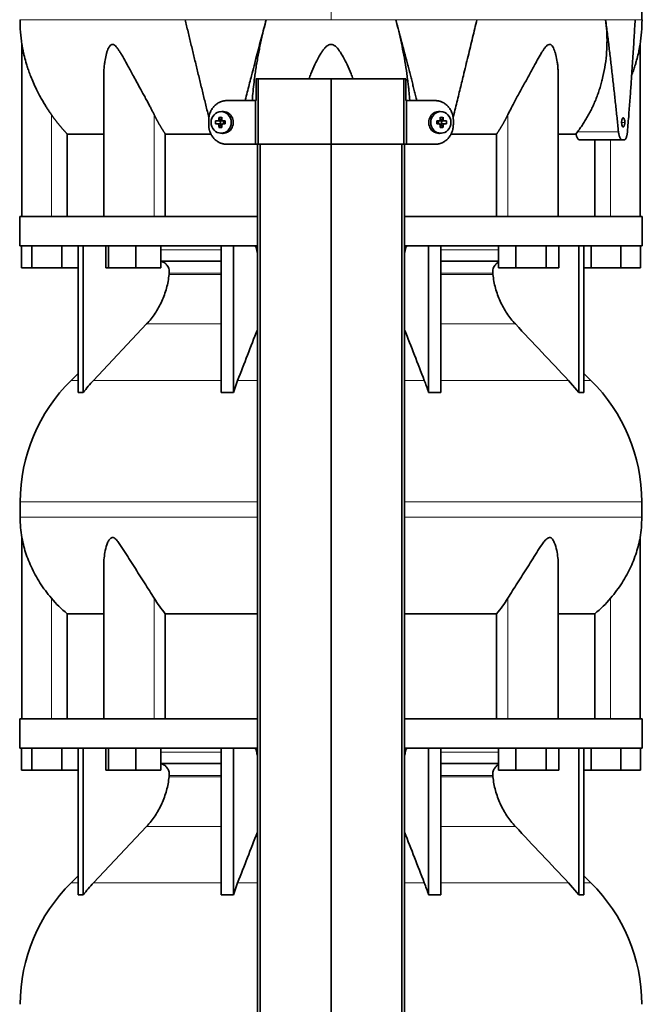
# Model space of a CAD drawing. Header units: millimetres. Extents: x 418 to 1293, y -1211 to 1672.
# Tile 20 of 26: x 426 to 711, y 493 to 943. Entities that reach past the tile are written whole.
import ezdxf

# ---------------------------------------------------------------- set-up
doc = ezdxf.new("R2010")
doc.units = ezdxf.units.MM
for name, color, linetype in [('LOW_454-2', 7, 'Continuous'), ('M5X8_UNI7687', 7, 'Continuous'), ('VSI344-454_TERMI', 7, 'Continuous'), ('VSI344-454_TESTA', 7, 'Continuous'), ('VSI454_DIFFUSORE', 7, 'Continuous')]:
    doc.layers.add(name, color=color, linetype=linetype)

# ---------------------------------------------------------------- blocks, each defined once
blk = doc.blocks.new('SE')
at = {"layer": 'LOW_454-2', "color": 7, "linetype": 'Continuous', "lineweight": 35}
for p, q in [((534.56, 886.27), (534.56, 394.27)), ((535.92, 394.27), (535.92, 886.27)), ((568.27, 394.27), (568.27, 886.27)), ((600.62, 394.27), (600.62, 886.27)), ((601.97, 886.27), (601.97, 394.27))]:
    blk.add_line(p, q, dxfattribs=at)
at = {"layer": 'M5X8_UNI7687', "color": 4, "linetype": 'Continuous', "lineweight": 9}
for p, q in [((516.91, 897.47), (517.77, 897.3)), ((618.77, 897.3), (619.62, 897.47)), ((517.3, 896.8), (516.44, 896.98)), ((516.44, 895.56), (517.3, 895.73)), ((517.77, 895.23), (516.91, 895.06)), ((518.72, 896.98), (519.24, 896.8)), ((519.24, 895.73), (518.72, 895.56)), ((617.3, 896.8), (617.82, 896.98)), ((617.82, 895.56), (617.3, 895.73)), ((619.62, 895.06), (618.77, 895.23)), ((620.09, 896.98), (619.24, 896.8)), ((619.24, 895.73), (620.09, 895.56))]:
    blk.add_line(p, q, dxfattribs=at)
at = {"layer": 'M5X8_UNI7687', "color": 7, "linetype": 'Continuous', "lineweight": 35}
for p, q in [((517, 898.6), (517.77, 897.3)), ((518.49, 901.25), (517.64, 901.18)), ((517.87, 897.02), (518.49, 897.02)), ((518.57, 897), (519.16, 896.8)), ((617.38, 896.8), (617.97, 897)), ((618.02, 897.02), (618.67, 897.02)), ((618.9, 901.18), (618.05, 901.25)), ((619.54, 898.6), (618.77, 897.3)), ((515.46, 896.96), (517.3, 896.8)), ((515.46, 895.57), (517.3, 895.73)), ((517, 893.93), (517.77, 895.23)), ((517.7, 895.7), (517.7, 896.83)), ((518.45, 895.52), (517.87, 895.52)), ((519.16, 895.73), (518.57, 895.53)), ((519.11, 896.82), (519.11, 895.71)), ((519.84, 896.96), (519.24, 896.8)), ((519.84, 895.57), (519.24, 895.73)), ((616.69, 896.96), (617.3, 896.8)), ((616.69, 895.57), (617.3, 895.73)), ((617.97, 895.53), (617.38, 895.73)), ((617.43, 895.71), (617.43, 896.82)), ((618.67, 895.52), (618.05, 895.52)), ((619.54, 893.93), (618.77, 895.23)), ((618.84, 896.83), (618.84, 895.7)), ((621.08, 896.96), (619.24, 896.8)), ((621.08, 895.57), (619.24, 895.73)), ((517.64, 891.35), (518.49, 891.28)), ((618.05, 891.28), (618.9, 891.35))]:
    blk.add_line(p, q, dxfattribs=at)
for centre, radius, start, end in [((526.62, 896.27), 11.19, 176.4519, 183.5481), ((485.89, 896.27), 33.96, 358.8317, 1.1683), ((650.64, 896.27), 33.96, 178.8317, 181.1683), ((609.91, 896.27), 11.19, 356.4519, 3.5481)]:
    blk.add_arc(centre, radius, start, end, dxfattribs=at)
for centre in [(517.99, 896.27), (618.54, 896.27)]:
    blk.add_ellipse(centre, major_axis=(0, -4.93), ratio=0.939693, dxfattribs=at)
for centre, major_axis, ratio, start_param, end_param in [((521.11, 896.27), (0, 10), 0.422618, 1.335108, 1.449667), ((520.21, 893.2), (-8.99, 2.22), 0.549436, -1.223909, -1.074217), ((517.46, 897.27), (0.03, -0.501), 0.939258, 0.461161, 0.987959), ((517.29, 897.3), (0.521, -0.505), 0.511875, 0.559691, 1.077892), ((520.82, 896.27), (0, 10), 0.258819, 1.335108, 1.449667), ((518.85, 896.27), (0, -5), 0.939693, 0, 3.218028), ((617.69, 896.27), (0, -5), 0.939693, 3.065157, 6.283185), ((616.32, 893.2), (8.99, 2.22), 0.549436, 1.074217, 1.223909), ((615.72, 896.27), (0, 10), 0.258819, -1.449667, -1.335108), ((619.24, 897.3), (-0.521, -0.505), 0.511875, 5.205293, 5.723494), ((619.08, 897.27), (-0.03, -0.501), 0.939258, 5.295226, 5.822024), ((615.43, 896.27), (0, 10), 0.422618, -1.449667, -1.335108), ((520.96, 896.11), (-9.99, 0.3), 0.0819, -1.099374, -0.984815), ((520.96, 896.42), (-9.99, -0.3), 0.0819, 0.984815, 1.099374), ((521.11, 896.27), (0, -10), 0.422618, -1.449667, -1.335108), ((520.21, 899.33), (-8.99, -2.22), 0.549436, 1.074217, 1.223909), ((517.29, 897.3), (0.805, -0.118), 0.613124, 4.809424, 5.327625), ((517.29, 895.23), (0.805, 0.118), 0.613124, 0.95556, 1.473761), ((517.46, 895.26), (0.03, 0.501), 0.939258, 5.295226, 5.822024), ((517.29, 895.23), (0.521, 0.505), 0.511875, 5.205293, 5.723494), ((520.82, 896.27), (0, -10), 0.258819, -1.449667, -1.335108), ((520.96, 896.11), (-9.99, 0.3), 0.0819, -1.456192, -1.341632), ((520.96, 896.42), (-9.99, -0.3), 0.0819, 1.341632, 1.456192), ((519.24, 897.3), (0.052, 0.506), 0.51441, 3.025925, 3.331693), ((519.24, 895.23), (0.052, -0.506), 0.51441, 2.951492, 3.25726), ((615.57, 896.11), (9.99, 0.3), 0.0819, 1.341632, 1.456192), ((615.57, 896.42), (9.99, -0.3), 0.0819, -1.456192, -1.341632), ((617.3, 897.3), (-0.052, 0.506), 0.51441, 2.951492, 3.25726), ((617.3, 895.23), (-0.052, -0.506), 0.51441, 3.025925, 3.331693), ((615.72, 896.27), (0, -10), 0.258819, 1.335108, 1.449667), ((616.32, 899.33), (8.99, -2.22), 0.549436, -1.223909, -1.074217), ((619.08, 895.26), (-0.03, 0.501), 0.939258, 0.461161, 0.987959), ((619.24, 895.23), (-0.521, 0.505), 0.511875, 0.559691, 1.077892), ((619.24, 897.3), (-0.805, -0.118), 0.613124, 0.95556, 1.473761), ((619.24, 895.23), (-0.805, 0.118), 0.613124, 4.809424, 5.327625), ((615.43, 896.27), (0, -10), 0.422618, 1.335108, 1.449667), ((615.57, 896.11), (9.99, 0.3), 0.0819, 0.984815, 1.099374), ((615.57, 896.42), (9.99, -0.3), 0.0819, -1.099374, -0.984815), ((518.85, 896.27), (0, -5), 0.939693, 6.20675, 6.283185), ((617.69, 896.27), (0, -5), 0.939693, 0, 0.076435)]:
    blk.add_ellipse(centre, major_axis=major_axis, ratio=ratio, start_param=start_param, end_param=end_param, dxfattribs=at)
for points in [[(516.44, 896.98), (516.46, 896.98), (516.49, 896.98), (516.53, 896.99), (516.58, 897), (516.62, 897.01), (516.66, 897.03), (516.69, 897.06), (516.73, 897.09), (516.77, 897.12), (516.8, 897.16), (516.83, 897.2), (516.85, 897.24), (516.87, 897.29), (516.89, 897.33), (516.9, 897.37), (516.91, 897.42), (516.91, 897.46), (516.91, 897.47)], [(518.25, 897.47), (518.25, 897.46), (518.25, 897.42), (518.25, 897.37), (518.26, 897.33), (518.28, 897.29), (518.3, 897.24), (518.32, 897.2), (518.35, 897.16), (518.38, 897.12), (518.41, 897.09), (518.45, 897.06), (518.49, 897.03), (518.53, 897.01), (518.57, 897), (518.62, 896.99), (518.66, 896.98), (518.7, 896.98), (518.72, 896.98)], [(617.82, 896.98), (617.84, 896.98), (617.87, 896.98), (617.92, 896.99), (617.96, 897), (618, 897.01), (618.05, 897.03), (618.09, 897.06), (618.12, 897.09), (618.16, 897.12), (618.19, 897.16), (618.22, 897.2), (618.24, 897.24), (618.26, 897.29), (618.27, 897.33), (618.28, 897.37), (618.29, 897.42), (618.29, 897.46), (618.29, 897.47)], [(619.62, 897.47), (619.62, 897.46), (619.63, 897.42), (619.64, 897.37), (619.65, 897.33), (619.67, 897.29), (619.69, 897.24), (619.71, 897.2), (619.74, 897.16), (619.77, 897.12), (619.8, 897.09), (619.84, 897.06), (619.88, 897.03), (619.92, 897.01), (619.96, 897), (620, 896.99), (620.04, 896.98), (620.08, 896.98), (620.09, 896.98)], [(516.91, 895.06), (516.91, 895.08), (516.91, 895.11), (516.9, 895.16), (516.89, 895.2), (516.87, 895.25), (516.85, 895.29), (516.83, 895.33), (516.8, 895.37), (516.77, 895.41), (516.73, 895.44), (516.69, 895.47), (516.66, 895.5), (516.62, 895.52), (516.58, 895.53), (516.53, 895.55), (516.49, 895.55), (516.46, 895.56), (516.44, 895.56)], [(518.72, 895.56), (518.7, 895.56), (518.66, 895.55), (518.62, 895.55), (518.57, 895.53), (518.53, 895.52), (518.49, 895.5), (518.45, 895.47), (518.41, 895.44), (518.38, 895.41), (518.35, 895.37), (518.32, 895.33), (518.3, 895.29), (518.28, 895.25), (518.26, 895.2), (518.25, 895.16), (518.25, 895.11), (518.25, 895.08), (518.25, 895.06)], [(618.29, 895.06), (618.29, 895.08), (618.29, 895.11), (618.28, 895.16), (618.27, 895.2), (618.26, 895.25), (618.24, 895.29), (618.22, 895.33), (618.19, 895.37), (618.16, 895.41), (618.12, 895.44), (618.09, 895.47), (618.05, 895.5), (618, 895.52), (617.96, 895.53), (617.92, 895.55), (617.87, 895.55), (617.84, 895.56), (617.82, 895.56)], [(620.09, 895.56), (620.08, 895.56), (620.04, 895.55), (620, 895.55), (619.96, 895.53), (619.92, 895.52), (619.88, 895.5), (619.84, 895.47), (619.8, 895.44), (619.77, 895.41), (619.74, 895.37), (619.71, 895.33), (619.69, 895.29), (619.67, 895.25), (619.65, 895.2), (619.64, 895.16), (619.63, 895.11), (619.62, 895.08), (619.62, 895.06)]]:
    blk.add_open_spline(points, degree=3, dxfattribs=at)
at = {"layer": 'VSI344-454_TERMI', "color": 7, "linetype": 'Continuous', "lineweight": 35}
for p, q in [((534.98, 916.27), (534.04, 916.27)), ((534.04, 916.27), (534.04, 906.27)), ((568.27, 916.27), (534.98, 916.27)), ((534.98, 916.27), (534.98, 886.27)), ((601.56, 916.27), (568.27, 916.27)), ((568.27, 916.27), (568.27, 886.27)), ((602.49, 916.27), (601.56, 916.27)), ((601.56, 916.27), (601.56, 886.27)), ((602.49, 916.27), (602.49, 906.27)), ((520.67, 906.27), (533.68, 906.27)), ((533.68, 886.27), (533.68, 906.27)), ((533.68, 906.27), (534.04, 906.27)), ((602.85, 906.27), (602.49, 906.27)), ((615.86, 906.27), (602.85, 906.27)), ((602.85, 906.27), (602.85, 886.27)), ((512.27, 895.27), (512.27, 897.27)), ((624.27, 895.27), (624.27, 897.27)), ((520.67, 886.27), (533.68, 886.27)), ((534.98, 886.27), (533.68, 886.27)), ((568.27, 886.27), (534.98, 886.27)), ((601.56, 886.27), (568.27, 886.27)), ((602.85, 886.27), (601.56, 886.27)), ((615.86, 886.27), (602.85, 886.27))]:
    blk.add_line(p, q, dxfattribs=at)
for points, knots in [([(520.67, 906.27), (520.58, 906.27), (520.39, 906.26), (520.11, 906.25), (519.84, 906.22), (519.56, 906.19), (519.29, 906.15), (519.02, 906.1), (518.75, 906.03), (518.48, 905.96), (518.21, 905.88), (517.95, 905.79), (517.69, 905.69), (517.26, 905.51), (516.68, 905.22), (515.97, 904.76), (515.31, 904.24), (514.7, 903.64), (514.15, 902.98), (513.66, 902.27), (513.24, 901.52), (512.93, 900.81), (512.7, 900.16), (512.54, 899.6), (512.42, 899.02), (512.33, 898.44), (512.28, 897.86), (512.27, 897.46), (512.27, 897.27)], [0, 0, 0, 0, 0.021018, 0.041934, 0.062771, 0.083551, 0.104296, 0.125029, 0.145772, 0.166549, 0.18738, 0.20829, 0.2293, 0.250431, 0.312491, 0.374707, 0.437523, 0.500061, 0.56259, 0.62542, 0.687635, 0.749712, 0.791848, 0.833577, 0.875076, 0.916525, 0.958107, 1, 1, 1, 1]), ([(624.27, 897.27), (624.27, 897.36), (624.27, 897.56), (624.25, 897.86), (624.23, 898.15), (624.2, 898.44), (624.16, 898.73), (624.11, 899.02), (624.05, 899.31), (623.99, 899.59), (623.91, 899.88), (623.83, 900.16), (623.74, 900.44), (623.57, 900.89), (623.3, 901.52), (622.88, 902.27), (622.39, 902.98), (621.84, 903.64), (621.23, 904.24), (620.56, 904.76), (619.86, 905.22), (619.19, 905.55), (618.59, 905.79), (618.06, 905.97), (617.52, 906.1), (616.97, 906.2), (616.42, 906.26), (616.05, 906.26), (615.86, 906.27)], [0, 0, 0, 0, 0.020997, 0.041894, 0.062713, 0.083478, 0.10421, 0.124932, 0.145667, 0.166438, 0.187266, 0.208174, 0.229186, 0.250321, 0.31238, 0.374613, 0.43743, 0.499972, 0.562502, 0.625326, 0.687533, 0.749602, 0.791735, 0.83347, 0.874983, 0.916456, 0.958069, 1, 1, 1, 1]), ([(512.27, 895.27), (512.27, 895.17), (512.27, 894.97), (512.28, 894.67), (512.31, 894.38), (512.34, 894.09), (512.38, 893.8), (512.42, 893.51), (512.48, 893.22), (512.55, 892.94), (512.62, 892.66), (512.71, 892.37), (512.8, 892.09), (512.97, 891.64), (513.24, 891.02), (513.66, 890.26), (514.15, 889.55), (514.7, 888.89), (515.31, 888.29), (515.97, 887.77), (516.68, 887.31), (517.34, 886.98), (517.95, 886.74), (518.48, 886.56), (519.02, 886.43), (519.56, 886.34), (520.11, 886.28), (520.49, 886.27), (520.67, 886.27)], [0, 0, 0, 0, 0.020997, 0.041894, 0.062713, 0.083478, 0.10421, 0.124932, 0.145667, 0.166438, 0.187266, 0.208174, 0.229186, 0.250321, 0.31238, 0.374613, 0.43743, 0.499972, 0.562502, 0.625326, 0.687533, 0.749602, 0.791735, 0.83347, 0.874983, 0.916456, 0.958069, 1, 1, 1, 1]), ([(615.86, 886.27), (615.96, 886.27), (616.14, 886.27), (616.42, 886.28), (616.7, 886.31), (616.97, 886.34), (617.25, 886.38), (617.52, 886.44), (617.79, 886.5), (618.06, 886.57), (618.32, 886.65), (618.59, 886.74), (618.85, 886.84), (619.28, 887.02), (619.86, 887.31), (620.56, 887.77), (621.23, 888.29), (621.84, 888.89), (622.39, 889.55), (622.88, 890.26), (623.3, 891.02), (623.61, 891.73), (623.83, 892.37), (623.99, 892.94), (624.12, 893.51), (624.2, 894.09), (624.26, 894.67), (624.26, 895.07), (624.27, 895.27)], [0, 0, 0, 0, 0.021018, 0.041934, 0.062771, 0.083551, 0.104296, 0.125029, 0.145772, 0.166549, 0.18738, 0.20829, 0.2293, 0.250431, 0.312491, 0.374707, 0.437523, 0.500061, 0.56259, 0.62542, 0.687635, 0.749712, 0.791848, 0.833577, 0.875076, 0.916525, 0.958107, 1, 1, 1, 1])]:
    blk.add_open_spline(points, degree=3, knots=knots, dxfattribs=at)
at = {"layer": 'VSI344-454_TESTA', "color": 4, "linetype": 'Continuous', "lineweight": 9}
for p, q in [((568.27, 1079.72), (568.27, 943.3)), ((538.6, 943.3), (501.5, 943.3)), ((635.04, 943.3), (597.93, 943.3)), ((707.5, 943.3), (693.99, 943.3)), ((440.27, 853.27), (440.27, 899.84)), ((487.3, 853.27), (487.3, 899.84)), ((649.23, 853.27), (649.23, 899.84)), ((701.31, 896.27), (702.74, 896.27)), ((681.13, 891.97), (699.87, 891.97)), ((696.27, 853.27), (696.27, 888.27))]:
    blk.add_line(p, q, dxfattribs=at)
at = {"layer": 'VSI344-454_TESTA', "color": 7, "linetype": 'Continuous', "lineweight": 35}
for p, q in [((426.77, 932.03), (426.77, 853.27)), ((709.77, 853.27), (709.77, 932.03)), ((464.26, 917.64), (464.26, 853.27)), ((672.28, 853.27), (672.28, 917.64)), ((447.52, 890.97), (447.52, 853.27)), ((513.28, 890.97), (492.43, 890.97)), ((492.43, 890.97), (492.43, 853.27)), ((644.1, 890.97), (623.25, 890.97)), ((644.1, 890.97), (644.1, 853.27)), ((680.4, 890.97), (672.39, 890.97)), ((680.4, 890.97), (681.13, 891.97)), ((682.04, 888.27), (701.64, 888.27)), ((689.02, 888.27), (689.02, 853.27)), ((702.43, 888.27), (701.64, 888.27))]:
    blk.add_line(p, q, dxfattribs=at)
for centre, start, end in [((502.23, 943.39), 180.0677, 188.592), ((634.31, 943.39), 351.408, 359.9323)]:
    blk.add_arc(centre, 76.32, start, end, dxfattribs=at)
for points, degree, knots in [([(710.61, 943.3), (710.57, 947.69), (710.5, 955.5), (710.26, 968.65), (709.74, 981.95), (708.83, 995.4), (707.34, 1008.87), (705.28, 1020.88), (702.73, 1031.35), (699.86, 1040.2), (696.48, 1048.77), (692.76, 1057.04), (689.09, 1065.03), (685.81, 1072.7), (684.35, 1077.31), (683.57, 1079.77)], 3, [0, 0, 0, 0, 0.084992, 0.17951, 0.274627, 0.370232, 0.466404, 0.563625, 0.629703, 0.695919, 0.761667, 0.826136, 0.888983, 0.950079, 1, 1, 1, 1]), ([(528.93, 906.27), (529.03, 906.65), (529.43, 908.21), (530.13, 910.91), (531.01, 914.32), (532.37, 919.53), (534.17, 926.47), (536.42, 935.02), (537.89, 940.58), (538.6, 943.3)], 3, [0.2784568, 0.2784568, 0.2784568, 0.2784568, 0.3008671, 0.3697767, 0.4361634, 0.5000272, 0.6747049, 0.8413625, 1, 1, 1, 1]), ([(538.6, 943.3), (538.37, 942.41), (537.91, 940.64), (537.26, 937.97), (536.63, 935.26), (536.03, 932.53), (535.46, 929.77), (534.92, 927), (534.42, 924.21), (533.96, 921.41), (533.54, 918.61), (533.09, 915.31), (532.66, 911.53), (532.38, 908.36), (532.25, 906.61), (532.23, 906.23)], 3, [0, 0, 0, 0, 0.047428, 0.0954655, 0.1441115, 0.1933651, 0.2432253, 0.2936913, 0.3447621, 0.3964371, 0.4487155, 0.5015965, 0.5840144, 0.6666893, 0.6897009, 0.6897009, 0.6897009, 0.6897009]), ([(604.31, 906.26), (604.3, 906.38), (604.24, 907.25), (604.11, 908.87), (603.9, 911.16), (603.65, 913.48), (603.24, 916.88), (602.6, 921.37), (601.64, 926.96), (600.53, 932.49), (599.31, 937.93), (598.39, 941.52), (597.93, 943.29)], 3, [0.3109182, 0.3109182, 0.3109182, 0.3109182, 0.3183027, 0.3634614, 0.4085429, 0.4535475, 0.4984754, 0.6036235, 0.7063566, 0.8066685, 0.9045521, 1, 1, 1, 1]), ([(624.16, 898.49), (624.28, 898.98), (624.71, 900.73), (625.44, 903.71), (626.34, 907.37), (627.21, 910.91), (628.04, 914.32), (629.31, 919.53), (631, 926.47), (633.06, 935.02), (634.39, 940.58), (635.04, 943.3)], 3, [0.1270495, 0.1270495, 0.1270495, 0.1270495, 0.1554786, 0.2294336, 0.3008657, 0.369775, 0.4361614, 0.5000249, 0.6746983, 0.8413566, 1, 1, 1, 1]), ([(681.13, 891.97), (681.6, 892.62), (682.56, 893.91), (683.89, 895.91), (685.16, 897.97), (686.34, 900.07), (687.45, 902.21), (688.48, 904.39), (689.44, 906.61), (690.31, 908.87), (691.1, 911.16), (691.82, 913.48), (692.73, 916.88), (693.67, 921.37), (694.38, 926.96), (694.66, 932.49), (694.56, 937.93), (694.18, 941.52), (693.99, 943.29)], 3, [0, 0, 0, 0, 0.045711, 0.091341, 0.136891, 0.182361, 0.227753, 0.273067, 0.318303, 0.363461, 0.408543, 0.453548, 0.498475, 0.603623, 0.706357, 0.806668, 0.904552, 1, 1, 1, 1]), ([(703.97, 891.97), (704.08, 893.32), (704.29, 895.98), (704.6, 899.91), (704.89, 903.71), (705.16, 907.37), (705.42, 910.91), (705.66, 914.32), (706.02, 919.53), (706.49, 926.47), (707.02, 935.02), (707.34, 940.58), (707.5, 943.3)], 3, [0, 0, 0, 0, 0.079001, 0.155479, 0.229434, 0.300866, 0.369775, 0.436161, 0.500025, 0.674698, 0.841357, 1, 1, 1, 1]), ([(440.27, 899.84), (439.97, 900.27), (439.36, 901.16), (438.46, 902.53), (437.47, 904.08), (436.42, 905.83), (435.03, 908.27), (433.53, 911.15), (432.07, 914.32), (430.9, 917.14), (429.97, 919.64), (429.22, 921.85), (428.46, 924.36), (427.87, 926.61), (427.42, 928.59), (427.16, 929.83), (426.96, 930.87), (426.82, 931.67), (426.77, 931.98), (426.77, 932), (426.77, 932)], 3, [0, 0, 0, 0, 0.020247, 0.0413012, 0.0631676, 0.0911499, 0.1206822, 0.1725651, 0.2189806, 0.2600001, 0.2962057, 0.3283254, 0.3570821, 0.4069553, 0.4285992, 0.4484587, 0.4665056, 0.4826091, 0.4971306, 0.5000354, 0.5000354, 0.5000354, 0.5000354]), ([(487.3, 899.84), (487.09, 900.27), (486.65, 901.16), (485.94, 902.53), (485.13, 904.08), (484.2, 905.83), (482.88, 908.27), (481.31, 911.15), (479.57, 914.32), (478.03, 917.14), (476.67, 919.64), (475.46, 921.85), (474.08, 924.36), (472.82, 926.61), (471.63, 928.59), (470.81, 929.83), (470.02, 930.87), (469.22, 931.67), (468.38, 932.09), (467.57, 931.9), (466.92, 931.24), (466.39, 930.31), (465.92, 929.18), (465.33, 927.32), (464.87, 925.15), (464.52, 922.67), (464.33, 920.49), (464.26, 918.79), (464.26, 917.82), (464.26, 917.64)], 3, [0, 0, 0, 0, 0.020247, 0.0413012, 0.0631676, 0.0911499, 0.1206822, 0.1725651, 0.2189806, 0.2600001, 0.2962057, 0.3283254, 0.3570821, 0.4069553, 0.4285992, 0.4484587, 0.4665056, 0.4826091, 0.4971306, 0.5113122, 0.5266668, 0.543344, 0.562023, 0.5826937, 0.6304427, 0.6595254, 0.6923195, 0.7261108, 0.7344062, 0.7344062, 0.7344062, 0.7344062]), ([(578.33, 916.27), (578.05, 917.03), (577.22, 919.2), (575.77, 922.56), (573.98, 926.1), (572.4, 928.72), (571.15, 930.32), (570.2, 931.24), (569.34, 931.82), (568.26, 932.09), (567.19, 931.82), (566.23, 931.16), (565.3, 930.21), (564.43, 929.09), (563.54, 927.74), (562.32, 925.65), (560.76, 922.54), (559.31, 919.19), (558.48, 917.02), (558.21, 916.27)], 3, [0.2456134, 0.2456134, 0.2456134, 0.2456134, 0.2789295, 0.3409942, 0.392778, 0.4359518, 0.4604978, 0.4716154, 0.4871189, 0.5000341, 0.5129562, 0.5284792, 0.5444389, 0.5641957, 0.583938, 0.6074587, 0.6593255, 0.7214848, 0.7543968, 0.7543968, 0.7543968, 0.7543968]), ([(672.28, 917.64), (672.28, 918.33), (672.24, 919.76), (672.1, 921.85), (671.8, 924.36), (671.37, 926.61), (670.82, 928.59), (670.37, 929.83), (669.85, 930.87), (669.25, 931.67), (668.51, 932.09), (667.65, 931.9), (666.85, 931.24), (666.07, 930.31), (665.28, 929.18), (664.13, 927.32), (662.9, 925.15), (661.53, 922.67), (660.34, 920.49), (659.1, 918.22), (657.43, 915.17), (655.69, 911.99), (653.92, 908.76), (652.38, 905.91), (650.8, 902.95), (649.74, 900.85), (649.23, 899.84)], 3, [0.265626, 0.265626, 0.265626, 0.265626, 0.2962057, 0.3283254, 0.3570821, 0.4069553, 0.4285992, 0.4484587, 0.4665056, 0.4826091, 0.4971306, 0.5113122, 0.5266668, 0.543344, 0.562023, 0.5826937, 0.6304427, 0.6595254, 0.6923195, 0.7261108, 0.7592332, 0.8259403, 0.8657684, 0.9022453, 0.9533075, 1, 1, 1, 1]), ([(709.77, 932), (709.77, 932), (709.74, 931.86), (709.64, 931.24), (709.47, 930.31), (709.24, 929.18), (708.84, 927.32), (708.29, 925.15), (707.57, 922.67), (706.87, 920.49), (706.28, 918.87), (705.95, 918), (705.91, 917.89)], 3, [0.5000358, 0.5000358, 0.5000358, 0.5000358, 0.5113122, 0.5266668, 0.543344, 0.562023, 0.5826937, 0.6304427, 0.6595254, 0.6923195, 0.7261108, 0.7306461, 0.7306461, 0.7306461, 0.7306461]), ([(447.52, 890.97), (445.52, 893.07), (443.71, 895.29), (441.91, 897.5), (440.27, 899.84)], 2, [0, 0, 0, 0.5, 0.5, 1, 1, 1]), ([(492.43, 890.97), (491.02, 893.07), (489.74, 895.29), (488.46, 897.5), (487.3, 899.84)], 2, [0, 0, 0, 0.5, 0.5, 1, 1, 1]), ([(649.23, 899.84), (648.07, 897.5), (646.8, 895.29), (645.52, 893.07), (644.1, 890.97)], 2, [0, 0, 0, 0.5, 0.5, 1, 1, 1]), ([(701.3, 896.27), (701.31, 896.39), (701.31, 896.63), (701.35, 896.98), (701.41, 897.37), (701.53, 897.84), (701.75, 898.25), (702.03, 898.42), (702.31, 898.26), (702.56, 897.78), (702.69, 897.16), (702.74, 896.62), (702.74, 896.39), (702.74, 896.27)], 3, [0, 0, 0, 0, 0.055749, 0.110626, 0.166364, 0.249886, 0.374031, 0.499311, 0.622193, 0.745758, 0.891464, 0.944958, 1, 1, 1, 1]), ([(702.74, 896.27), (702.74, 896.14), (702.74, 895.9), (702.7, 895.55), (702.64, 895.16), (702.53, 894.7), (702.32, 894.28), (702.04, 894.11), (701.76, 894.27), (701.5, 894.75), (701.36, 895.37), (701.31, 895.91), (701.31, 896.15), (701.3, 896.27)], 3, [0, 0, 0, 0, 0.055749, 0.110626, 0.166364, 0.249886, 0.374031, 0.499311, 0.622193, 0.745758, 0.891464, 0.944958, 1, 1, 1, 1]), ([(447.52, 890.97), (448.15, 890.97), (449.18, 890.97), (452.03, 890.97), (453.84, 890.97), (458.2, 890.97), (460.75, 890.97), (463.81, 890.97), (463.98, 890.97), (464.15, 890.97)], 3, [0, 0, 0, 0, 0.25, 0.25, 0.5, 0.5, 0.75, 0.75, 0.764371, 0.764371, 0.764371, 0.764371]), ([(682.04, 888.27), (682.01, 888.27), (681.96, 888.27), (681.88, 888.28), (681.8, 888.31), (681.72, 888.35), (681.64, 888.39), (681.51, 888.48), (681.32, 888.66), (681.1, 888.98), (680.89, 889.37), (680.73, 889.75), (680.62, 890.1), (680.54, 890.38), (680.47, 890.66), (680.42, 890.87), (680.4, 890.97)], 3, [0, 0, 0, 0, 0.041685, 0.083129, 0.124417, 0.165635, 0.206869, 0.248205, 0.373034, 0.498358, 0.621809, 0.745536, 0.809628, 0.873199, 0.936554, 1, 1, 1, 1]), ([(699.87, 891.97), (699.88, 891.9), (699.89, 891.74), (699.92, 891.52), (699.96, 891.31), (699.99, 891.09), (700.03, 890.89), (700.08, 890.68), (700.16, 890.32), (700.31, 889.83), (700.54, 889.28), (700.79, 888.84), (701.02, 888.57), (701.2, 888.41), (701.35, 888.33), (701.49, 888.28), (701.59, 888.27), (701.64, 888.27)], 3, [0, 0, 0, 0, 0.036137, 0.072006, 0.107687, 0.143258, 0.1788, 0.214393, 0.250117, 0.375419, 0.499764, 0.624342, 0.749875, 0.812239, 0.874428, 0.936872, 1, 1, 1, 1]), ([(702.43, 888.27), (702.46, 888.27), (702.51, 888.27), (702.59, 888.29), (702.66, 888.31), (702.74, 888.35), (702.81, 888.4), (702.88, 888.46), (703.02, 888.58), (703.2, 888.83), (703.42, 889.27), (703.61, 889.82), (703.74, 890.35), (703.83, 890.82), (703.89, 891.19), (703.93, 891.57), (703.96, 891.84), (703.97, 891.97)], 3, [0, 0, 0, 0, 0.035883, 0.071505, 0.106942, 0.142272, 0.177573, 0.212924, 0.248403, 0.373003, 0.496715, 0.621307, 0.746796, 0.809977, 0.87294, 0.936134, 1, 1, 1, 1])]:
    blk.add_open_spline(points, degree=degree, knots=knots, dxfattribs=at)
at = {"layer": 'VSI344-454_TESTA', "color": 4, "linetype": 'Continuous', "lineweight": 9}
for points, weights in [([(425.91, 943.3), (425.91, 943.3), (457.93, 943.3), (501.5, 943.29)], [0.630185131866, 0.663633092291, 0.786904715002, 1]), ([(538.6, 943.3), (548.36, 943.3), (558.29, 943.3), (568.27, 943.3)], [1, 0.996331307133, 0.996331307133, 1])]:
    blk.add_rational_spline(points, weights, degree=3, dxfattribs=at)
at = {"layer": 'VSI344-454_TESTA', "color": 7, "linetype": 'Continuous', "lineweight": 35}
for points in [[(512.37, 898.52), (506.82, 921), (501.5, 943.29)], [(607.61, 906.27), (602.81, 924.84), (597.93, 943.29)], [(699.87, 891.97), (697.23, 917.75), (693.99, 943.29)]]:
    blk.add_open_spline(points, degree=2, dxfattribs=at)
at = {"layer": 'VSI344-454_TESTA', "color": 4, "linetype": 'Continuous', "lineweight": 9}
for points in [[(597.93, 943.29), (588.19, 943.3), (578.23, 943.3), (568.27, 943.3)], [(710.62, 943.3), (710.62, 943.3), (709.57, 943.3), (707.5, 943.3)]]:
    blk.add_open_spline(points, degree=3, dxfattribs=at)
blk.add_open_spline([(693.99, 943.29), (690.68, 943.3), (686.91, 943.3), (678.53, 943.3), (673.91, 943.3), (663.94, 943.3), (658.59, 943.3), (647.25, 943.3), (641.27, 943.3), (635.04, 943.3)], degree=3, knots=[0, 0, 0, 0, 0.25, 0.25, 0.5, 0.5, 0.75, 0.75, 1, 1, 1, 1], dxfattribs=at)
at = {"layer": 'VSI454_DIFFUSORE', "color": 7, "linetype": 'Continuous', "lineweight": 35}
for p, q in [((425.77, 853.27), (534.56, 853.27)), ((425.77, 853.27), (425.77, 839.77)), ((601.97, 853.27), (710.77, 853.27)), ((710.77, 839.77), (710.77, 853.27)), ((425.77, 839.77), (534.56, 839.77)), ((426.62, 829.77), (426.62, 839.77)), ((431.36, 829.77), (431.36, 839.77)), ((445.01, 829.77), (445.01, 839.77)), ((452.56, 772.65), (452.56, 839.77)), ((454.85, 772.65), (454.85, 839.77)), ((465.2, 829.77), (465.2, 839.77)), ((466.41, 829.77), (466.41, 839.77)), ((478.97, 829.77), (478.97, 839.77)), ((490.32, 829.77), (490.32, 839.77)), ((518.04, 772.65), (518.04, 839.77)), ((523.59, 772.65), (523.59, 839.77)), ((601.97, 839.77), (710.77, 839.77)), ((612.95, 772.65), (612.95, 839.77)), ((618.49, 772.65), (618.49, 839.77)), ((644.97, 829.77), (644.97, 839.77)), ((652.92, 829.77), (652.92, 839.77)), ((666.73, 829.77), (666.73, 839.77)), ((672.58, 829.77), (672.58, 839.77)), ((681.68, 772.65), (681.68, 839.77)), ((683.98, 772.65), (683.98, 839.77)), ((687.36, 829.77), (687.36, 839.77)), ((701.01, 829.77), (701.01, 839.77)), ((709.91, 829.77), (709.91, 839.77)), ((431.36, 829.77), (426.62, 829.77)), ((445.01, 829.77), (431.36, 829.77)), ((452.56, 829.77), (445.01, 829.77)), ((466.41, 829.77), (465.2, 829.77)), ((478.97, 829.77), (466.41, 829.77)), ((490.32, 829.77), (478.97, 829.77)), ((518.04, 832.77), (490.32, 832.77)), ((644.97, 832.77), (618.49, 832.77)), ((652.92, 829.77), (644.97, 829.77)), ((666.73, 829.77), (652.92, 829.77)), ((672.58, 829.77), (666.73, 829.77)), ((687.36, 829.77), (683.98, 829.77)), ((701.01, 829.77), (687.36, 829.77)), ((709.91, 829.77), (701.01, 829.77)), ((483.87, 804.01), (459.57, 778.17)), ((452.56, 781.34), (449.34, 778.17)), ((687.2, 778.17), (683.98, 781.34)), ((523.59, 772.65), (525.54, 778.17)), ((676.96, 778.17), (681.68, 772.65)), ((426.01, 722.55), (426.01, 715.51)), ((710.52, 715.51), (710.52, 722.55)), ((426.77, 706.22), (426.77, 623.27)), ((709.77, 623.27), (709.77, 706.22)), ((464.26, 693.54), (464.26, 623.27)), ((672.28, 623.27), (672.28, 693.56)), ((447.52, 671.33), (464.26, 671.33)), ((447.52, 623.27), (447.52, 671.33)), ((492.43, 671.33), (534.56, 671.33)), ((492.43, 623.27), (492.43, 671.33)), ((601.97, 671.33), (644.1, 671.33)), ((644.1, 671.33), (644.1, 623.27)), ((672.28, 671.33), (689.02, 671.33)), ((689.02, 671.33), (689.02, 623.27)), ((425.77, 623.27), (534.56, 623.27)), ((425.77, 623.27), (425.77, 609.77)), ((601.97, 623.27), (710.77, 623.27)), ((710.77, 609.77), (710.77, 623.27)), ((425.77, 609.77), (534.56, 609.77)), ((426.62, 599.77), (426.62, 609.77)), ((431.36, 599.77), (431.36, 609.77)), ((445.01, 599.77), (445.01, 609.77)), ((452.56, 542.65), (452.56, 609.77)), ((454.85, 542.65), (454.85, 609.77)), ((465.2, 599.77), (465.2, 609.77)), ((466.41, 599.77), (466.41, 609.77)), ((478.97, 599.77), (478.97, 609.77)), ((490.32, 599.77), (490.32, 609.77)), ((518.04, 542.65), (518.04, 609.77)), ((523.59, 542.65), (523.59, 609.77)), ((601.97, 609.77), (710.77, 609.77)), ((612.95, 542.65), (612.95, 609.77)), ((618.49, 542.65), (618.49, 609.77)), ((644.97, 599.77), (644.97, 609.77)), ((652.92, 599.77), (652.92, 609.77)), ((666.73, 599.77), (666.73, 609.77)), ((672.58, 599.77), (672.58, 609.77)), ((681.68, 542.65), (681.68, 609.77)), ((683.98, 542.65), (683.98, 609.77)), ((687.36, 599.77), (687.36, 609.77)), ((701.01, 599.77), (701.01, 609.77)), ((709.91, 599.77), (709.91, 609.77)), ((431.36, 599.77), (426.62, 599.77)), ((445.01, 599.77), (431.36, 599.77)), ((452.56, 599.77), (445.01, 599.77)), ((466.41, 599.77), (465.2, 599.77)), ((478.97, 599.77), (466.41, 599.77)), ((490.32, 599.77), (478.97, 599.77)), ((518.04, 602.77), (490.32, 602.77)), ((644.97, 602.77), (618.49, 602.77)), ((652.92, 599.77), (644.97, 599.77)), ((666.73, 599.77), (652.92, 599.77)), ((672.58, 599.77), (666.73, 599.77)), ((687.36, 599.77), (683.98, 599.77)), ((701.01, 599.77), (687.36, 599.77)), ((709.91, 599.77), (701.01, 599.77)), ((483.87, 574.01), (459.57, 548.17)), ((452.56, 551.34), (449.34, 548.17)), ((687.2, 548.17), (683.98, 551.34)), ((523.59, 542.65), (525.54, 548.17)), ((676.96, 548.17), (681.68, 542.65))]:
    blk.add_line(p, q, dxfattribs=at)
at = {"layer": 'VSI454_DIFFUSORE', "color": 4, "linetype": 'Continuous', "lineweight": 9}
for p, q in [((490.32, 837.99), (518.04, 837.99)), ((534.25, 837.99), (534.56, 837.99)), ((601.97, 837.99), (602.28, 837.99)), ((618.49, 837.99), (644.97, 837.99)), ((494.16, 826.71), (518.04, 826.71)), ((518.04, 827.26), (494.21, 827.26)), ((642.32, 827.26), (618.49, 827.26)), ((618.49, 826.71), (642.38, 826.71)), ((483.87, 804.01), (518.04, 804.01)), ((618.49, 804.01), (652.66, 804.01)), ((449.34, 778.17), (452.56, 778.17)), ((459.57, 778.17), (518.04, 778.17)), ((525.54, 778.17), (534.56, 778.17)), ((601.97, 778.17), (610.99, 778.17)), ((676.96, 778.17), (618.49, 778.17)), ((687.2, 778.17), (683.98, 778.17)), ((534.56, 722.55), (426.01, 722.55)), ((710.52, 722.55), (601.97, 722.55)), ((426.01, 715.51), (534.56, 715.51)), ((601.97, 715.51), (710.52, 715.51)), ((440.27, 623.27), (440.27, 678.48)), ((487.3, 623.27), (487.3, 678.48)), ((649.23, 623.27), (649.23, 678.48)), ((696.27, 623.27), (696.27, 678.48)), ((490.32, 607.99), (518.04, 607.99)), ((534.25, 607.99), (534.56, 607.99)), ((601.97, 607.99), (602.28, 607.99)), ((618.49, 607.99), (644.97, 607.99)), ((494.16, 596.71), (518.04, 596.71)), ((518.04, 597.26), (494.21, 597.26)), ((642.32, 597.26), (618.49, 597.26)), ((618.49, 596.71), (642.38, 596.71)), ((483.87, 574.01), (518.04, 574.01)), ((618.49, 574.01), (652.66, 574.01)), ((452.56, 548.17), (449.34, 548.17)), ((459.57, 548.17), (518.04, 548.17)), ((525.54, 548.17), (534.56, 548.17)), ((601.97, 548.17), (610.99, 548.17)), ((676.96, 548.17), (618.49, 548.17)), ((687.2, 548.17), (683.98, 548.17))]:
    blk.add_line(p, q, dxfattribs=at)
at = {"layer": 'VSI454_DIFFUSORE', "color": 7, "linetype": 'Continuous', "lineweight": 35}
for centre, radius, start, end in [((504, 722.55), 77.98, 134.5, 180), ((632.54, 722.55), 77.98, 0, 45.5), ((483.43, 715.51), 57.42, 180, 189.3177), ((653.1, 715.51), 57.42, 350.6813, 360), ((504, 492.55), 77.98, 134.5, 180), ((632.54, 492.55), 77.98, 0, 45.5)]:
    blk.add_arc(centre, radius, start, end, dxfattribs=at)
for points, knots in [([(533.19, 839.77), (533.25, 839.77), (533.3, 839.76), (533.41, 839.71), (533.47, 839.68), (533.63, 839.56), (533.73, 839.44), (533.92, 839.13), (534, 838.94), (534.11, 838.61), (534.14, 838.49), (534.21, 838.25), (534.23, 838.12), (534.25, 837.99)], [0, 0, 0, 0, 0.125, 0.125, 0.25, 0.25, 0.5, 0.5, 0.75, 0.75, 0.875, 0.875, 1, 1, 1, 1]), ([(603.34, 839.77), (603.29, 839.77), (603.23, 839.76), (603.12, 839.71), (603.07, 839.68), (602.91, 839.56), (602.81, 839.44), (602.62, 839.13), (602.53, 838.94), (602.42, 838.61), (602.39, 838.49), (602.33, 838.25), (602.3, 838.12), (602.28, 837.99)], [0, 0, 0, 0, 0.125, 0.125, 0.25, 0.25, 0.5, 0.5, 0.75, 0.75, 0.875, 0.875, 1, 1, 1, 1]), ([(534.54, 836.67), (534.52, 836.74), (534.51, 836.81), (534.4, 837.23), (534.32, 837.6), (534.25, 837.99)], [0.850904, 0.850904, 0.850904, 0.850904, 0.875, 0.875, 1, 1, 1, 1]), ([(601.99, 836.67), (602.01, 836.74), (602.03, 836.81), (602.13, 837.23), (602.21, 837.6), (602.28, 837.99)], [0.8508977, 0.8508977, 0.8508977, 0.8508977, 0.875, 0.875, 1, 1, 1, 1]), ([(494.21, 827.26), (494.24, 827.61), (494.24, 827.96), (494.17, 828.65), (494.11, 828.99), (493.9, 829.66), (493.77, 829.98), (493.44, 830.58), (493.25, 830.87), (492.93, 831.25), (492.82, 831.37), (492.58, 831.61), (492.45, 831.72), (492.06, 832.02), (491.78, 832.19), (491.34, 832.41), (491.19, 832.47), (490.88, 832.58), (490.73, 832.62), (490.49, 832.68), (490.41, 832.69), (490.33, 832.71)], [0, 0, 0, 0, 0.125, 0.125, 0.25, 0.25, 0.375, 0.375, 0.5, 0.5, 0.5625, 0.5625, 0.625, 0.625, 0.75, 0.75, 0.8125, 0.8125, 0.875, 0.875, 0.9073547, 0.9073547, 0.9073547, 0.9073547]), ([(642.32, 827.26), (642.29, 827.61), (642.29, 827.96), (642.36, 828.65), (642.43, 828.99), (642.63, 829.66), (642.76, 829.98), (643.09, 830.58), (643.28, 830.87), (643.6, 831.25), (643.72, 831.37), (643.96, 831.61), (644.08, 831.72), (644.45, 832), (644.69, 832.16), (644.95, 832.29)], [0, 0, 0, 0, 0.125, 0.125, 0.25, 0.25, 0.375, 0.375, 0.5, 0.5, 0.5625, 0.5625, 0.625, 0.625, 0.7365505, 0.7365505, 0.7365505, 0.7365505]), ([(483.87, 804.01), (485.3, 805.53), (486.59, 807.16), (488.9, 810.62), (489.92, 812.46), (491.69, 816.35), (492.4, 818.35), (493.52, 822.45), (493.92, 824.55), (494.16, 826.71)], [0, 0, 0, 0, 0.25, 0.25, 0.5, 0.5, 0.75, 0.75, 1, 1, 1, 1]), ([(652.66, 804.01), (651.24, 805.53), (649.95, 807.16), (647.63, 810.62), (646.61, 812.46), (644.85, 816.35), (644.13, 818.35), (643.01, 822.45), (642.61, 824.55), (642.38, 826.71)], [0, 0, 0, 0, 0.25, 0.25, 0.5, 0.5, 0.75, 0.75, 1, 1, 1, 1]), ([(459.57, 778.17), (458.75, 777.3), (457.94, 776.4), (456.36, 774.55), (455.6, 773.61), (454.85, 772.65)], [0, 0, 0, 0, 0.5, 0.5, 1, 1, 1, 1]), ([(612.95, 772.65), (612.64, 773.61), (612.32, 774.55), (611.67, 776.4), (611.34, 777.3), (610.99, 778.17)], [0, 0, 0, 0, 0.5, 0.5, 1, 1, 1, 1]), ([(440.27, 678.48), (438.34, 680.75), (436.6, 683.1), (433.5, 687.95), (432.14, 690.45), (429.86, 695.4), (428.92, 697.89), (427.81, 701.59), (427.49, 702.82), (427.11, 704.5), (427, 705.03), (426.87, 705.7), (426.83, 705.9), (426.78, 706.17), (426.77, 706.24), (426.77, 706.24)], [0, 0, 0, 0, 0.125, 0.125, 0.25, 0.25, 0.375, 0.375, 0.4375, 0.4375, 0.46875, 0.46875, 0.484375, 0.484375, 0.498741, 0.498741, 0.498741, 0.498741]), ([(487.3, 678.48), (485.94, 680.75), (484.43, 683.1), (481.31, 687.95), (479.71, 690.45), (476.57, 695.4), (475.03, 697.89), (472.67, 701.59), (471.88, 702.82), (470.62, 704.5), (470.19, 705.03), (469.46, 705.7), (469.21, 705.9), (468.68, 706.18), (468.41, 706.26), (467.63, 706.21), (467.18, 705.83), (466.5, 704.92), (466.23, 704.38), (465.52, 702.68), (465.19, 701.47), (464.48, 698.05), (464.26, 695.78), (464.26, 693.54)], [0, 0, 0, 0, 0.125, 0.125, 0.25, 0.25, 0.375, 0.375, 0.4375, 0.4375, 0.46875, 0.46875, 0.484375, 0.484375, 0.5, 0.5, 0.53125, 0.53125, 0.5625, 0.5625, 0.625, 0.625, 0.7380463, 0.7380463, 0.7380463, 0.7380463]), ([(672.28, 693.55), (672.28, 695.82), (672.06, 698.1), (671.31, 701.59), (670.97, 702.82), (670.25, 704.5), (669.97, 705.03), (669.43, 705.7), (669.23, 705.9), (668.78, 706.18), (668.52, 706.26), (667.73, 706.21), (667.19, 705.83), (666.25, 704.92), (665.82, 704.38), (664.56, 702.68), (663.79, 701.47), (661.46, 697.82), (659.9, 695.3), (656.77, 690.35), (655.2, 687.92), (652.12, 683.12), (650.59, 680.74), (649.23, 678.48)], [0.2605527, 0.2605527, 0.2605527, 0.2605527, 0.375, 0.375, 0.4375, 0.4375, 0.46875, 0.46875, 0.484375, 0.484375, 0.5, 0.5, 0.53125, 0.53125, 0.5625, 0.5625, 0.625, 0.625, 0.75, 0.75, 0.875, 0.875, 1, 1, 1, 1]), ([(709.77, 706.24), (709.77, 706.24), (709.77, 706.24), (709.76, 706.21), (709.69, 705.83), (709.51, 704.92), (709.4, 704.38), (709.01, 702.68), (708.69, 701.47), (707.59, 697.82), (706.64, 695.3), (704.35, 690.35), (703.02, 687.92), (699.94, 683.12), (698.19, 680.74), (696.27, 678.48)], [0.4987425, 0.4987425, 0.4987425, 0.4987425, 0.5, 0.5, 0.53125, 0.53125, 0.5625, 0.5625, 0.625, 0.625, 0.75, 0.75, 0.875, 0.875, 1, 1, 1, 1]), ([(533.19, 609.77), (533.25, 609.77), (533.3, 609.76), (533.41, 609.71), (533.47, 609.68), (533.63, 609.56), (533.73, 609.44), (533.92, 609.13), (534, 608.94), (534.11, 608.61), (534.14, 608.49), (534.21, 608.25), (534.23, 608.12), (534.25, 607.99)], [0, 0, 0, 0, 0.125, 0.125, 0.25, 0.25, 0.5, 0.5, 0.75, 0.75, 0.875, 0.875, 1, 1, 1, 1]), ([(603.34, 609.77), (603.29, 609.77), (603.23, 609.76), (603.12, 609.71), (603.07, 609.68), (602.91, 609.56), (602.81, 609.44), (602.62, 609.13), (602.53, 608.94), (602.42, 608.61), (602.39, 608.49), (602.33, 608.25), (602.3, 608.12), (602.28, 607.99)], [0, 0, 0, 0, 0.125, 0.125, 0.25, 0.25, 0.5, 0.5, 0.75, 0.75, 0.875, 0.875, 1, 1, 1, 1]), ([(534.54, 606.67), (534.52, 606.74), (534.51, 606.81), (534.4, 607.23), (534.32, 607.6), (534.25, 607.99)], [0.8509008, 0.8509008, 0.8509008, 0.8509008, 0.875, 0.875, 1, 1, 1, 1]), ([(601.99, 606.67), (602.01, 606.74), (602.03, 606.81), (602.13, 607.23), (602.21, 607.6), (602.28, 607.99)], [0.8509008, 0.8509008, 0.8509008, 0.8509008, 0.875, 0.875, 1, 1, 1, 1]), ([(494.21, 597.26), (494.24, 597.61), (494.24, 597.96), (494.17, 598.65), (494.11, 598.99), (493.9, 599.66), (493.77, 599.98), (493.44, 600.58), (493.25, 600.87), (492.93, 601.25), (492.82, 601.37), (492.58, 601.61), (492.45, 601.72), (492.06, 602.02), (491.78, 602.19), (491.34, 602.41), (491.19, 602.47), (490.88, 602.58), (490.73, 602.62), (490.49, 602.68), (490.41, 602.69), (490.33, 602.71)], [0, 0, 0, 0, 0.125, 0.125, 0.25, 0.25, 0.375, 0.375, 0.5, 0.5, 0.5625, 0.5625, 0.625, 0.625, 0.75, 0.75, 0.8125, 0.8125, 0.875, 0.875, 0.9073547, 0.9073547, 0.9073547, 0.9073547]), ([(642.32, 597.26), (642.29, 597.61), (642.29, 597.96), (642.36, 598.65), (642.43, 598.99), (642.63, 599.66), (642.76, 599.98), (643.09, 600.58), (643.28, 600.87), (643.6, 601.25), (643.72, 601.37), (643.96, 601.61), (644.08, 601.72), (644.45, 602), (644.69, 602.16), (644.95, 602.29)], [0, 0, 0, 0, 0.125, 0.125, 0.25, 0.25, 0.375, 0.375, 0.5, 0.5, 0.5625, 0.5625, 0.625, 0.625, 0.7365505, 0.7365505, 0.7365505, 0.7365505]), ([(483.87, 574.01), (485.3, 575.53), (486.59, 577.16), (488.9, 580.62), (489.92, 582.46), (491.69, 586.35), (492.4, 588.35), (493.52, 592.45), (493.92, 594.55), (494.16, 596.71)], [0, 0, 0, 0, 0.25, 0.25, 0.5, 0.5, 0.75, 0.75, 1, 1, 1, 1]), ([(652.66, 574.01), (651.24, 575.53), (649.95, 577.16), (647.63, 580.62), (646.61, 582.46), (644.85, 586.35), (644.13, 588.35), (643.01, 592.45), (642.61, 594.55), (642.38, 596.71)], [0, 0, 0, 0, 0.25, 0.25, 0.5, 0.5, 0.75, 0.75, 1, 1, 1, 1]), ([(459.57, 548.17), (458.75, 547.3), (457.94, 546.4), (456.36, 544.55), (455.6, 543.61), (454.85, 542.65)], [0, 0, 0, 0, 0.5, 0.5, 1, 1, 1, 1]), ([(612.95, 542.65), (612.64, 543.61), (612.32, 544.55), (611.67, 546.4), (611.34, 547.3), (610.99, 548.17)], [0, 0, 0, 0, 0.5, 0.5, 1, 1, 1, 1])]:
    blk.add_open_spline(points, degree=3, knots=knots, dxfattribs=at)
for points in [[(494.16, 826.71), (494.18, 826.89), (494.19, 827.08), (494.21, 827.26)], [(642.38, 826.71), (642.36, 826.89), (642.34, 827.08), (642.32, 827.26)], [(652.66, 804.01), (660.76, 795.4), (668.86, 786.79), (676.96, 778.17)], [(525.54, 778.17), (528.55, 785.89), (531.55, 793.61), (534.56, 801.33)], [(610.99, 778.17), (607.99, 785.89), (604.98, 793.61), (601.97, 801.33)], [(454.85, 772.65), (454.09, 772.7), (453.32, 772.7), (452.56, 772.65)], [(518.04, 772.65), (519.89, 772.7), (521.74, 772.7), (523.59, 772.65)], [(618.49, 772.65), (616.65, 772.7), (614.79, 772.7), (612.95, 772.65)], [(681.68, 772.65), (682.44, 772.7), (683.21, 772.7), (683.98, 772.65)], [(447.52, 671.33), (444.89, 673.5), (442.47, 675.88), (440.27, 678.48)], [(492.43, 671.33), (490.57, 673.5), (488.86, 675.88), (487.3, 678.48)], [(649.23, 678.48), (647.67, 675.88), (645.96, 673.5), (644.1, 671.33)], [(696.27, 678.48), (694.06, 675.88), (691.64, 673.5), (689.02, 671.33)], [(494.16, 596.71), (494.18, 596.89), (494.19, 597.08), (494.21, 597.26)], [(642.38, 596.71), (642.36, 596.89), (642.34, 597.08), (642.32, 597.26)], [(652.66, 574.01), (660.76, 565.4), (668.86, 556.79), (676.96, 548.17)], [(525.54, 548.17), (528.55, 555.89), (531.55, 563.61), (534.56, 571.33)], [(610.99, 548.17), (607.99, 555.89), (604.98, 563.61), (601.97, 571.33)], [(454.85, 542.65), (454.09, 542.7), (453.32, 542.7), (452.56, 542.65)], [(518.04, 542.65), (519.89, 542.7), (521.74, 542.7), (523.59, 542.65)], [(618.49, 542.65), (616.65, 542.7), (614.79, 542.7), (612.95, 542.65)], [(681.68, 542.65), (682.44, 542.7), (683.21, 542.7), (683.98, 542.65)]]:
    blk.add_open_spline(points, degree=3, dxfattribs=at)

msp = doc.modelspace()

# ---------------------------------------------------------------- block references
msp.add_blockref('SE', (0, 0))

doc.saveas('drawing.dxf')
